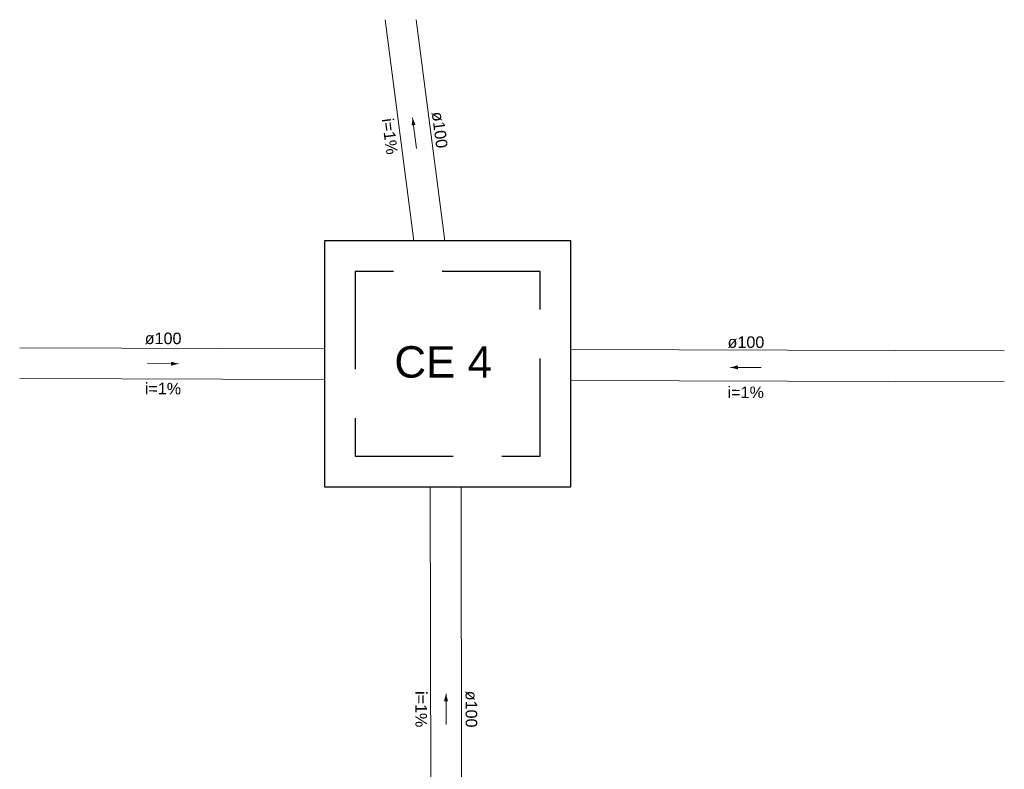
# Model space of a CAD drawing. Header units: millimetres. Extents: x 26 to 1362, y 24 to 358.
# Tile 231 of 256: x 1113 to 1126, y 327 to 337. Entities that reach past the tile are written whole.
import ezdxf

# ---------------------------------------------------------------- set-up
doc = ezdxf.new("R2010")
doc.units = ezdxf.units.MM
doc.linetypes.add('DASHED', pattern=[1.905, 1.27, -0.635])
doc.layers.add('Simbolos', color=5, linetype='Continuous')
doc.layers.add('Simbolos_int', color=2, linetype='Continuous')
for name, color, linetype, lineweight in [('TQ-Condutos', 3, 'Continuous', 5), ('TQ-Sentido conduto', 9, 'Continuous', 5), ('TQ-Textos conduto', 7, 'Continuous', 5)]:
    doc.layers.add(name, color=color, linetype=linetype, lineweight=lineweight)
doc.styles.add('arial', font='arial.ttf')

msp = doc.modelspace()

# ---------------------------------------------------------------- hatches: boundary and pattern name
at = {"layer": 'TQ-Sentido conduto', "linetype": 'Continuous'}
for points in [[(1118.1231, 335.287), (1118.1099, 335.1879), (1118.1613, 335.1946)], [(1115.0806, 332.0908), (1114.9841, 332.1169), (1114.9839, 332.0652)], [(1122.2522, 332.0435), (1122.3487, 332.0173), (1122.3489, 332.069)], [(1118.557, 327.8011), (1118.5313, 327.7045), (1118.5831, 327.7046)]]:
    msp.add_hatch(color=256, dxfattribs=at).paths.add_polyline_path(points)

# ---------------------------------------------------------------- linework, layer by layer
at = {"layer": 'Simbolos', "linetype": 'Continuous'}
msp.add_lwpolyline([(1116.9786, 330.4904), (1120.1786, 330.4904), (1120.1786, 333.6904), (1116.9786, 333.6904), (1116.9786, 330.4904), (1116.9786, 330.4904)], dxfattribs=at)
at = {"layer": 'Simbolos_int', "linetype": 'DASHED'}
msp.add_lwpolyline([(1117.3786, 330.8904), (1119.7786, 330.8904), (1119.7786, 333.2904), (1117.3786, 333.2904), (1117.3786, 330.8904), (1117.3786, 330.8904)], dxfattribs=at)
at = {"layer": 'TQ-Condutos'}
for p, q in [((1118.1392, 333.6904), (1117.7648, 336.5632)), ((1118.5426, 333.6904), (1118.1682, 336.5632)), ((1113.0185, 332.2972), (1116.9786, 332.2848)), ((1125.81, 332.2571), (1120.1786, 332.2748)), ((1113.0185, 331.8972), (1116.9786, 331.8848)), ((1125.81, 331.8571), (1120.1786, 331.8748)), ((1118.3634, 323.4361), (1118.3531, 330.4904)), ((1118.7634, 323.4361), (1118.7531, 330.4904))]:
    msp.add_line(p, q, dxfattribs=at)
at = {"layer": 'TQ-Sentido conduto'}
for points in [[(1118.1748, 334.8904), (1118.1231, 335.287)], [(1114.6806, 332.092), (1115.0806, 332.0908)], [(1122.6522, 332.0422), (1122.2522, 332.0435)], [(1118.5576, 327.4011), (1118.557, 327.8011)]]:
    msp.add_lwpolyline(points, dxfattribs=at)

# ---------------------------------------------------------------- texts
at = {"layer": 'Simbolos', "insert": (1117.886, 331.9046), "char_height": 0.40857, "width": 1.583643, "attachment_point": 7, "line_spacing_factor": 0.6, "style": 'arial'}
msp.add_mtext('CE 4', dxfattribs=at)
at = {"layer": 'TQ-Textos conduto', "char_height": 0.15, "attachment_point": 8, "line_spacing_factor": 0.6, "style": 'arial'}
for s, insert, width, rotation in [('i=1%', (1117.7528, 335.037), 0.945615, 277.42532), ('ø100', (1118.3974, 335.121), 0.957305, 277.42532), ('ø100', (1114.8814, 332.3419), 0.957305, 359.82238), ('ø100', (1122.453, 332.2933), 0.957305, 359.82238), ('i=1%', (1114.8793, 331.6919), 0.945615, 359.82238), ('i=1%', (1122.451, 331.6433), 0.945615, 359.82238), ('i=1%', (1118.1578, 327.6006), 0.945615, 270.08573), ('ø100', (1118.8078, 327.6015), 0.957305, 270.08573)]:
    msp.add_mtext(s, dxfattribs=dict(at, insert=insert, width=width, rotation=rotation))

doc.saveas('drawing.dxf')
